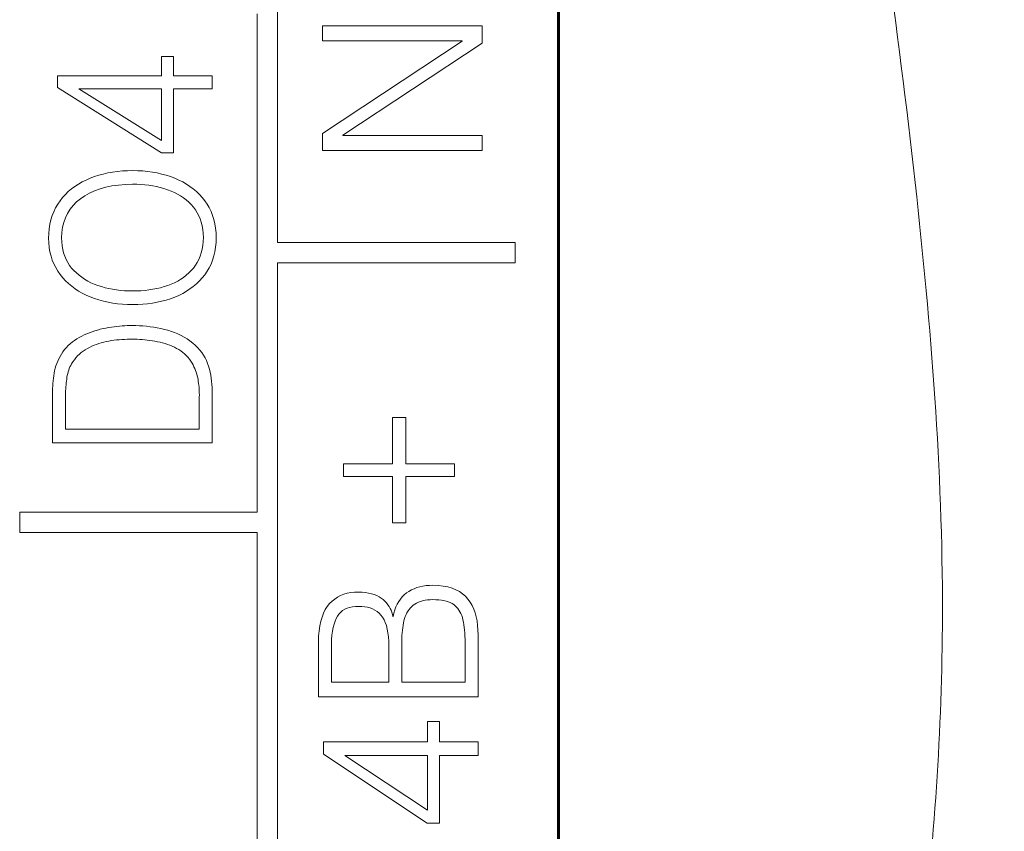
# Model space of a CAD drawing. Header units: millimetres. Extents: x 0 to 420, y 0 to 297.
# Tile 6 of 66: x 68 to 78, y 114 to 122. Entities that reach past the tile are written whole.
import ezdxf

# ---------------------------------------------------------------- set-up
doc = ezdxf.new("R2010")
doc.units = ezdxf.units.MM
for name, pattern in [('K5LT32768', [0]), ('K5LT32769', [6, 4, -2]), ('K5LT_BASIC', [0]), ('K5LT_THIN', [0])]:
    doc.linetypes.add(name, pattern=pattern)
doc.layers.add('Системный слой', color=7, linetype='Continuous')
doc.layers.add('Слой 1', color=6, linetype='Continuous')

# ---------------------------------------------------------------- blocks, each defined once
blk = doc.blocks.new('U13')
at = {"layer": 'Системный слой', "linetype": 'K5LT32769', "lineweight": 0}
blk.add_line((73.3946, 149.6703), (73.3946, 105.4638), dxfattribs=at)

msp = doc.modelspace()

# ---------------------------------------------------------------- linework, layer by layer
at = {"layer": 'Системный слой', "linetype": 'K5LT_BASIC', "lineweight": 60}
msp.add_line((73.3946, 106.0953), (73.3946, 153.5953), dxfattribs=at)
msp.add_line((73.3946, 106.0953), (73.3946, 153.5953), dxfattribs=at)
at = {"layer": 'Системный слой', "linetype": 'K5LT_THIN', "lineweight": 18}
msp.add_open_spline([(76.688, 156.0953), (77.3651, 152.6218), (77.8948, 147.8016), (77.0696, 141.5524), (76.3365, 137.3815), (75.7304, 133.0314), (75.7984, 128.8018), (76.324, 124.5846), (76.9363, 120.3399), (77.249, 116.2908), (76.9805, 112.6459), (76.214, 108.4882), (75.383, 105.4936), (74.854, 103.5864)], degree=3, knots=[0, 0, 0, 0, 2.614479, 3.512213, 4.631275, 5.734535, 6.733548, 7.736573, 8.859495, 9.892615, 10.714853, 11.543002, 13, 13, 13, 13], dxfattribs=at)
at = {"layer": 'Слой 1', "linetype": 'K5LT32768', "lineweight": 18}
for p, q in [((70.6446, 124.6437), (70.6446, 119.7638)), ((70.4446, 117.1238), (70.4446, 122.0038)), ((72.6471, 121.8864), (71.0844, 121.8864)), ((71.0844, 121.8864), (71.0844, 121.7381)), ((72.6471, 121.7146), (72.6471, 121.8864)), ((71.0844, 121.7381), (72.45, 121.7381)), ((72.45, 121.7345), (71.0844, 120.8319)), ((71.2833, 120.8156), (72.6471, 121.7146)), ((72.45, 121.7381), (72.45, 121.7345)), ((69.6268, 121.5844), (69.5092, 121.5844)), ((69.5092, 121.5844), (69.5092, 121.394)), ((69.6268, 121.394), (69.6268, 121.5844)), ((69.5092, 121.394), (68.4909, 121.394)), ((68.4909, 121.394), (68.4909, 121.28)), ((70.0048, 121.394), (69.6268, 121.394)), ((70.0048, 121.2686), (70.0048, 121.394)), ((68.4909, 121.28), (69.5074, 120.6403)), ((68.6989, 121.2686), (69.5092, 121.2686)), ((69.5092, 120.7624), (68.6989, 121.2686)), ((69.5092, 121.2686), (69.5092, 120.7624)), ((69.6268, 120.6403), (69.6268, 121.2686)), ((69.6268, 121.2686), (70.0048, 121.2686)), ((71.0844, 120.8319), (71.0844, 120.6637)), ((71.2833, 120.812), (71.2833, 120.8156)), ((72.6471, 120.812), (71.2833, 120.812)), ((72.6471, 120.6637), (72.6471, 120.812)), ((69.5074, 120.6403), (69.6268, 120.6403)), ((71.0844, 120.6637), (72.6471, 120.6637)), ((68.851, 120.4085), (68.8093, 120.3929)), ((68.8939, 120.4223), (68.851, 120.4085)), ((68.9379, 120.4343), (68.8939, 120.4223)), ((68.983, 120.4445), (68.9379, 120.4343)), ((69.0293, 120.4528), (68.983, 120.4445)), ((69.0766, 120.4593), (69.0293, 120.4528)), ((69.125, 120.4639), (69.0766, 120.4593)), ((69.1746, 120.4668), (69.125, 120.4639)), ((69.2253, 120.4677), (69.1746, 120.4668)), ((69.2752, 120.4667), (69.2253, 120.4677)), ((69.3241, 120.4639), (69.2752, 120.4667)), ((69.372, 120.4592), (69.3241, 120.4639)), ((69.4189, 120.4528), (69.372, 120.4592)), ((69.4647, 120.4444), (69.4189, 120.4528)), ((69.5095, 120.4343), (69.4647, 120.4444)), ((69.5532, 120.4223), (69.5095, 120.4343)), ((69.5959, 120.4085), (69.5532, 120.4223)), ((69.6376, 120.3929), (69.5959, 120.4085)), ((68.6595, 120.3129), (68.6267, 120.2883)), ((68.6941, 120.3356), (68.6595, 120.3129)), ((68.7306, 120.3565), (68.6941, 120.3356)), ((68.769, 120.3756), (68.7306, 120.3565)), ((68.8093, 120.3929), (68.769, 120.3756)), ((68.9629, 120.3052), (69.0231, 120.3175)), ((69.0231, 120.3175), (69.0869, 120.3265)), ((69.0869, 120.3265), (69.1543, 120.3321)), ((69.1543, 120.3321), (69.2253, 120.3343)), ((69.2253, 120.3343), (69.266, 120.3337)), ((69.266, 120.3337), (69.3061, 120.3319)), ((69.3061, 120.3319), (69.3454, 120.3286)), ((69.3454, 120.3286), (69.3841, 120.324)), ((69.3841, 120.324), (69.4221, 120.318)), ((69.4221, 120.318), (69.4594, 120.3107)), ((69.4594, 120.3107), (69.496, 120.302)), ((69.6776, 120.3757), (69.6376, 120.3929)), ((69.7158, 120.3568), (69.6776, 120.3757)), ((69.7522, 120.336), (69.7158, 120.3568)), ((69.7868, 120.3134), (69.7522, 120.336)), ((69.8195, 120.289), (69.7868, 120.3134)), ((68.5668, 120.2335), (68.5397, 120.2034)), ((68.5958, 120.2618), (68.5668, 120.2335)), ((68.6267, 120.2883), (68.5958, 120.2618)), ((68.7152, 120.1926), (68.7576, 120.2219)), ((68.7576, 120.2219), (68.8036, 120.2478)), ((68.8036, 120.2478), (68.8531, 120.2703)), ((68.8531, 120.2703), (68.9062, 120.2894)), ((68.9062, 120.2894), (68.9629, 120.3052)), ((69.496, 120.302), (69.5319, 120.292)), ((69.5319, 120.292), (69.5671, 120.2805)), ((69.5671, 120.2805), (69.6011, 120.2676)), ((69.6011, 120.2676), (69.6336, 120.2532)), ((69.6336, 120.2532), (69.6647, 120.2373)), ((69.6647, 120.2373), (69.6943, 120.2198)), ((69.6943, 120.2198), (69.7225, 120.2008)), ((69.8505, 120.2628), (69.8195, 120.289)), ((69.8796, 120.2347), (69.8505, 120.2628)), ((69.9069, 120.2048), (69.8796, 120.2347)), ((68.4915, 120.138), (68.4711, 120.1027)), ((68.5144, 120.1715), (68.4915, 120.138)), ((68.5397, 120.2034), (68.5144, 120.1715)), ((68.6129, 120.0886), (68.6425, 120.1259)), ((68.6425, 120.1259), (68.6766, 120.1606)), ((68.6766, 120.1606), (68.7152, 120.1926)), ((69.7225, 120.2008), (69.7491, 120.1803)), ((69.7491, 120.1803), (69.7743, 120.1583)), ((69.7743, 120.1583), (69.7981, 120.1347)), ((69.7981, 120.1347), (69.8203, 120.1096)), ((69.9325, 120.1731), (69.9069, 120.2048)), ((69.9554, 120.1399), (69.9325, 120.1731)), ((69.9757, 120.105), (69.9554, 120.1399)), ((68.4383, 120.0267), (68.4258, 119.986)), ((68.4534, 120.0656), (68.4383, 120.0267)), ((68.4711, 120.1027), (68.4534, 120.0656)), ((68.567, 120.0059), (68.5877, 120.0486)), ((68.5877, 120.0486), (68.6129, 120.0886)), ((69.8203, 120.1096), (69.8403, 120.0833)), ((69.8403, 120.0833), (69.858, 120.0554)), ((69.858, 120.0554), (69.8735, 120.0257)), ((69.8735, 120.0257), (69.8866, 119.9945)), ((69.9934, 120.0682), (69.9757, 120.105)), ((70.0085, 120.0297), (69.9934, 120.0682)), ((70.0209, 119.9893), (70.0085, 120.0297)), ((68.416, 119.9435), (68.4088, 119.8992)), ((68.4258, 119.986), (68.416, 119.9435)), ((68.539, 119.9125), (68.5508, 119.9605)), ((68.5508, 119.9605), (68.567, 120.0059)), ((69.8866, 119.9945), (69.8975, 119.9616)), ((69.8975, 119.9616), (69.906, 119.927)), ((69.906, 119.927), (69.9123, 119.8908)), ((70.0308, 119.9472), (70.0209, 119.9893)), ((70.038, 119.9033), (70.0308, 119.9472)), ((68.4042, 119.8531), (68.4023, 119.8052)), ((68.4088, 119.8992), (68.4042, 119.8531)), ((68.5289, 119.8085), (68.5317, 119.8618)), ((68.5317, 119.8618), (68.539, 119.9125)), ((69.9123, 119.8908), (69.9163, 119.8529)), ((69.9163, 119.8529), (69.918, 119.8134)), ((70.0426, 119.8576), (70.038, 119.9033)), ((70.0446, 119.8101), (70.0426, 119.8576)), ((68.4023, 119.8052), (68.4043, 119.7592)), ((68.4043, 119.7592), (68.4089, 119.7148)), ((68.5306, 119.7693), (68.5289, 119.8085)), ((68.5347, 119.7317), (68.5306, 119.7693)), ((68.5411, 119.6957), (68.5347, 119.7317)), ((69.9123, 119.735), (69.9061, 119.6984)), ((69.9163, 119.7733), (69.9123, 119.735)), ((69.918, 119.8134), (69.9163, 119.7733)), ((70.038, 119.7174), (70.0426, 119.7629)), ((70.0426, 119.7629), (70.0446, 119.8101)), ((72.9696, 119.7638), (70.6446, 119.7638)), ((72.9696, 119.5637), (72.9696, 119.7638)), ((68.4089, 119.7148), (68.4163, 119.6721)), ((68.4163, 119.6721), (68.4263, 119.631)), ((68.4263, 119.631), (68.4389, 119.5916)), ((68.5498, 119.6614), (68.5411, 119.6957)), ((68.5609, 119.6286), (68.5498, 119.6614)), ((69.8975, 119.6634), (69.8867, 119.6301)), ((69.9061, 119.6984), (69.8975, 119.6634)), ((70.0085, 119.5917), (70.0209, 119.6319)), ((70.0209, 119.6319), (70.0308, 119.6738)), ((70.0308, 119.6738), (70.038, 119.7174)), ((68.4389, 119.5916), (68.4542, 119.5538)), ((68.4542, 119.5538), (68.4722, 119.5177)), ((68.5743, 119.5975), (68.5609, 119.6286)), ((68.59, 119.568), (68.5743, 119.5975)), ((68.608, 119.5401), (68.59, 119.568)), ((68.6284, 119.5138), (68.608, 119.5401)), ((69.8403, 119.5404), (69.8203, 119.5138)), ((69.8581, 119.5686), (69.8403, 119.5404)), ((69.8735, 119.5985), (69.8581, 119.5686)), ((69.8867, 119.6301), (69.8735, 119.5985)), ((69.9757, 119.5167), (69.9934, 119.5533)), ((69.9934, 119.5533), (70.0085, 119.5917)), ((70.6446, 119.5637), (72.9696, 119.5637)), ((70.6446, 119.5637), (70.6446, 114.6837)), ((68.4722, 119.5177), (68.4929, 119.4832)), ((68.4929, 119.4832), (68.5162, 119.4504)), ((68.5162, 119.4504), (68.5415, 119.419)), ((68.6509, 119.4889), (68.6284, 119.5138)), ((68.6749, 119.4654), (68.6509, 119.4889)), ((68.7003, 119.4435), (68.6749, 119.4654)), ((68.7272, 119.423), (68.7003, 119.4435)), ((69.7501, 119.4433), (69.7237, 119.4227)), ((69.775, 119.4653), (69.7501, 119.4433)), ((69.7984, 119.4888), (69.775, 119.4653)), ((69.8203, 119.5138), (69.7984, 119.4888)), ((69.9069, 119.4172), (69.9325, 119.4487)), ((69.9325, 119.4487), (69.9554, 119.4818)), ((69.9554, 119.4818), (69.9757, 119.5167)), ((68.5415, 119.419), (68.5686, 119.3894)), ((68.5686, 119.3894), (68.5976, 119.3615)), ((68.5976, 119.3615), (68.6285, 119.3353)), ((68.7556, 119.404), (68.7272, 119.423)), ((68.7853, 119.3865), (68.7556, 119.404)), ((68.8166, 119.3705), (68.7853, 119.3865)), ((68.8493, 119.356), (68.8166, 119.3705)), ((68.8834, 119.3429), (68.8493, 119.356)), ((68.919, 119.3315), (68.8834, 119.3429)), ((69.5689, 119.3429), (69.5337, 119.3315)), ((69.6029, 119.3559), (69.5689, 119.3429)), ((69.6354, 119.3703), (69.6029, 119.3559)), ((69.6663, 119.3863), (69.6354, 119.3703)), ((69.6958, 119.4038), (69.6663, 119.3863)), ((69.7237, 119.4227), (69.6958, 119.4038)), ((69.8195, 119.3332), (69.8505, 119.3594)), ((69.8505, 119.3594), (69.8796, 119.3874)), ((69.8796, 119.3874), (69.9069, 119.4172)), ((68.6285, 119.3353), (68.6612, 119.3109)), ((68.6612, 119.3109), (68.6959, 119.2883)), ((68.6959, 119.2883), (68.7324, 119.2673)), ((68.7324, 119.2673), (68.7708, 119.2481)), ((68.7708, 119.2481), (68.8111, 119.2306)), ((68.9551, 119.3214), (68.919, 119.3315)), ((68.9919, 119.3128), (68.9551, 119.3214)), ((69.0293, 119.3054), (68.9919, 119.3128)), ((69.0672, 119.2995), (69.0293, 119.3054)), ((69.1058, 119.2948), (69.0672, 119.2995)), ((69.145, 119.2916), (69.1058, 119.2948)), ((69.1848, 119.2897), (69.145, 119.2916)), ((69.2253, 119.2892), (69.1848, 119.2897)), ((69.2664, 119.2897), (69.2253, 119.2892)), ((69.3069, 119.2916), (69.2664, 119.2897)), ((69.3465, 119.2948), (69.3069, 119.2916)), ((69.3855, 119.2994), (69.3465, 119.2948)), ((69.4237, 119.3054), (69.3855, 119.2994)), ((69.4611, 119.3127), (69.4237, 119.3054)), ((69.4978, 119.3214), (69.4611, 119.3127)), ((69.5337, 119.3315), (69.4978, 119.3214)), ((69.6376, 119.229), (69.6776, 119.2462)), ((69.6776, 119.2462), (69.7158, 119.2653)), ((69.7158, 119.2653), (69.7522, 119.2861)), ((69.7522, 119.2861), (69.7868, 119.3088)), ((69.7868, 119.3088), (69.8195, 119.3332)), ((68.8111, 119.2306), (68.8529, 119.215)), ((68.8529, 119.215), (68.8957, 119.2012)), ((68.8957, 119.2012), (68.9396, 119.1893)), ((68.9396, 119.1893), (68.9846, 119.1791)), ((68.9846, 119.1791), (69.0306, 119.1708)), ((69.0306, 119.1708), (69.0777, 119.1643)), ((69.0777, 119.1643), (69.1258, 119.1596)), ((69.1258, 119.1596), (69.175, 119.1568)), ((69.175, 119.1568), (69.2253, 119.1557)), ((69.2253, 119.1557), (69.2752, 119.1567)), ((69.2752, 119.1567), (69.3241, 119.1594)), ((69.3241, 119.1594), (69.372, 119.164)), ((69.372, 119.164), (69.4189, 119.1703)), ((69.4189, 119.1703), (69.4647, 119.1785)), ((69.4647, 119.1785), (69.5095, 119.1884)), ((69.5095, 119.1884), (69.5532, 119.2001)), ((69.5532, 119.2001), (69.5959, 119.2137)), ((69.5959, 119.2137), (69.6376, 119.229)), ((68.777, 118.8704), (68.7514, 118.8594)), ((68.8028, 118.8806), (68.777, 118.8704)), ((68.8289, 118.8901), (68.8028, 118.8806)), ((68.8552, 118.8988), (68.8289, 118.8901)), ((68.8817, 118.9067), (68.8552, 118.8988)), ((68.9085, 118.9139), (68.8817, 118.9067)), ((68.9355, 118.9204), (68.9085, 118.9139)), ((68.9627, 118.9261), (68.9355, 118.9204)), ((68.9901, 118.9311), (68.9627, 118.9261)), ((69.0176, 118.9353), (68.9901, 118.9311)), ((69.0447, 118.939), (69.0176, 118.9353)), ((69.0713, 118.9422), (69.0447, 118.939)), ((69.0974, 118.9448), (69.0713, 118.9422)), ((69.1232, 118.947), (69.0974, 118.9448)), ((69.1484, 118.9487), (69.1232, 118.947)), ((69.1733, 118.9498), (69.1484, 118.9487)), ((69.1977, 118.9505), (69.1733, 118.9498)), ((69.2216, 118.9506), (69.1977, 118.9505)), ((69.2566, 118.9504), (69.2216, 118.9506)), ((69.2915, 118.9492), (69.2566, 118.9504)), ((69.3265, 118.947), (69.2915, 118.9492)), ((69.3615, 118.9438), (69.3265, 118.947)), ((69.3964, 118.9397), (69.3615, 118.9438)), ((69.4314, 118.9345), (69.3964, 118.9397)), ((69.4664, 118.9284), (69.4314, 118.9345)), ((69.5014, 118.9213), (69.4664, 118.9284)), ((69.5364, 118.9132), (69.5014, 118.9213)), ((69.5708, 118.9041), (69.5364, 118.9132)), ((69.6043, 118.8936), (69.5708, 118.9041)), ((69.6368, 118.8816), (69.6043, 118.8936)), ((69.6685, 118.8682), (69.6368, 118.8816)), ((69.6992, 118.8534), (69.6685, 118.8682)), ((68.6153, 118.7729), (68.5958, 118.755)), ((68.6357, 118.7898), (68.6153, 118.7729)), ((68.657, 118.8057), (68.6357, 118.7898)), ((68.6792, 118.8206), (68.657, 118.8057)), ((68.7023, 118.8345), (68.6792, 118.8206)), ((68.7264, 118.8475), (68.7023, 118.8345)), ((68.7514, 118.8594), (68.7264, 118.8475)), ((68.848, 118.7574), (68.8709, 118.7664)), ((68.8709, 118.7664), (68.8942, 118.7745)), ((68.8942, 118.7745), (68.918, 118.7819)), ((68.918, 118.7819), (68.9422, 118.7884)), ((68.9422, 118.7884), (68.9668, 118.7942)), ((68.9668, 118.7942), (68.9919, 118.7992)), ((68.9919, 118.7992), (69.0173, 118.8032)), ((69.0173, 118.8032), (69.0427, 118.8067)), ((69.0427, 118.8067), (69.0681, 118.8097)), ((69.0681, 118.8097), (69.0936, 118.8122)), ((69.0936, 118.8122), (69.1192, 118.8142)), ((69.1192, 118.8142), (69.1447, 118.8157)), ((69.1447, 118.8157), (69.1703, 118.8167)), ((69.1703, 118.8167), (69.196, 118.8172)), ((69.196, 118.8172), (69.2216, 118.8171)), ((69.2216, 118.8171), (69.2457, 118.8171)), ((69.2457, 118.8171), (69.2699, 118.8165)), ((69.2699, 118.8165), (69.2943, 118.8155)), ((69.2943, 118.8155), (69.3189, 118.8138)), ((69.3189, 118.8138), (69.3436, 118.8116)), ((69.3436, 118.8116), (69.3685, 118.8089)), ((69.3685, 118.8089), (69.3935, 118.8057)), ((69.3935, 118.8057), (69.4187, 118.8019)), ((69.4187, 118.8019), (69.4441, 118.7976)), ((69.4441, 118.7976), (69.4693, 118.7929)), ((69.4693, 118.7929), (69.4941, 118.7875)), ((69.4941, 118.7875), (69.5184, 118.7812)), ((69.5184, 118.7812), (69.5423, 118.7742)), ((69.5423, 118.7742), (69.5659, 118.7664)), ((69.5659, 118.7664), (69.589, 118.7579)), ((69.7291, 118.8371), (69.6992, 118.8534)), ((69.758, 118.8194), (69.7291, 118.8371)), ((69.786, 118.8003), (69.758, 118.8194)), ((69.8131, 118.7797), (69.786, 118.8003)), ((69.8382, 118.7576), (69.8131, 118.7797)), ((68.5282, 118.6718), (68.5145, 118.6492)), ((68.5432, 118.6941), (68.5282, 118.6718)), ((68.5597, 118.7162), (68.5432, 118.6941)), ((68.5773, 118.7361), (68.5597, 118.7162)), ((68.5958, 118.755), (68.5773, 118.7361)), ((68.6871, 118.653), (68.7044, 118.6698)), ((68.7044, 118.6698), (68.7225, 118.6855)), ((68.7225, 118.6855), (68.7415, 118.7001)), ((68.7415, 118.7001), (68.7614, 118.7136)), ((68.7614, 118.7136), (68.7821, 118.726)), ((68.7821, 118.726), (68.8037, 118.7372)), ((68.8037, 118.7372), (68.8256, 118.7477)), ((68.8256, 118.7477), (68.848, 118.7574)), ((69.589, 118.7579), (69.6116, 118.7486)), ((69.6116, 118.7486), (69.6339, 118.7385)), ((69.6339, 118.7385), (69.6557, 118.7276)), ((69.6557, 118.7276), (69.6766, 118.7156)), ((69.6766, 118.7156), (69.6964, 118.7026)), ((69.6964, 118.7026), (69.7153, 118.6885)), ((69.7153, 118.6885), (69.7332, 118.6735)), ((69.7332, 118.6735), (69.7501, 118.6574)), ((69.8614, 118.7346), (69.8382, 118.7576)), ((69.8827, 118.7109), (69.8614, 118.7346)), ((69.9019, 118.6864), (69.8827, 118.7109)), ((69.9192, 118.6611), (69.9019, 118.6864)), ((68.482, 118.5797), (68.4739, 118.556)), ((68.4914, 118.6032), (68.482, 118.5797)), ((68.5023, 118.6263), (68.4914, 118.6032)), ((68.5145, 118.6492), (68.5023, 118.6263)), ((68.6189, 118.5602), (68.6266, 118.5746)), ((68.6266, 118.5746), (68.6404, 118.5959)), ((68.6404, 118.5959), (68.6551, 118.616)), ((68.6551, 118.616), (68.6707, 118.6351)), ((68.6707, 118.6351), (68.6871, 118.653)), ((69.7501, 118.6574), (69.766, 118.6402)), ((69.766, 118.6402), (69.7808, 118.6221)), ((69.7808, 118.6221), (69.7948, 118.6029)), ((69.7948, 118.6029), (69.8077, 118.5827)), ((69.8077, 118.5827), (69.8173, 118.565)), ((69.9345, 118.6349), (69.9192, 118.6611)), ((69.9479, 118.608), (69.9345, 118.6349)), ((69.9592, 118.5803), (69.9479, 118.608)), ((69.9686, 118.5518), (69.9592, 118.5803)), ((68.4573, 118.4837), (68.4533, 118.4592)), ((68.462, 118.5078), (68.4573, 118.4837)), ((68.4673, 118.5321), (68.462, 118.5078)), ((68.4739, 118.556), (68.4673, 118.5321)), ((68.5857, 118.463), (68.5897, 118.4804)), ((68.5897, 118.4804), (68.5943, 118.4974)), ((68.5943, 118.4974), (68.5995, 118.5139)), ((68.5995, 118.5139), (68.6054, 118.5298)), ((68.6054, 118.5298), (68.6118, 118.5452)), ((68.6118, 118.5452), (68.6189, 118.5602)), ((69.8173, 118.565), (69.8261, 118.5472)), ((69.8261, 118.5472), (69.8341, 118.5294)), ((69.8341, 118.5294), (69.8413, 118.5115)), ((69.8413, 118.5115), (69.8477, 118.4936)), ((69.8477, 118.4936), (69.8534, 118.4757)), ((69.8534, 118.4757), (69.8582, 118.4577)), ((69.9768, 118.523), (69.9686, 118.5518)), ((69.9839, 118.4939), (69.9768, 118.523)), ((69.99, 118.4645), (69.9839, 118.4939)), ((68.4448, 118.3845), (68.4432, 118.3592)), ((68.4471, 118.4097), (68.4448, 118.3845)), ((68.4499, 118.4346), (68.4471, 118.4097)), ((68.4533, 118.4592), (68.4499, 118.4346)), ((68.573, 118.3696), (68.5748, 118.3887)), ((68.5748, 118.3887), (68.577, 118.4076)), ((68.577, 118.4076), (68.5795, 118.4264)), ((68.5795, 118.4264), (68.5823, 118.445)), ((68.5823, 118.445), (68.5857, 118.463)), ((69.8582, 118.4577), (69.8623, 118.4396)), ((69.8623, 118.4396), (69.8655, 118.4216)), ((69.8655, 118.4216), (69.8685, 118.4037)), ((69.8685, 118.4037), (69.8711, 118.3856)), ((69.8711, 118.3856), (69.8733, 118.3673)), ((69.995, 118.4348), (69.99, 118.4645)), ((69.9991, 118.4048), (69.995, 118.4348)), ((70.002, 118.3744), (69.9991, 118.4048)), ((68.4422, 118.3335), (68.4419, 118.3077)), ((68.4419, 118.3077), (68.4421, 118.2816)), ((68.4421, 118.2816), (68.4421, 117.8014)), ((68.4432, 118.3592), (68.4422, 118.3335)), ((68.5686, 118.2722), (68.5688, 118.2919)), ((68.5688, 118.2919), (68.5694, 118.3116)), ((68.5694, 118.3116), (68.5702, 118.331)), ((68.5702, 118.331), (68.5714, 118.3504)), ((68.5714, 118.3504), (68.573, 118.3696)), ((69.8733, 118.3673), (69.8751, 118.3487)), ((69.8751, 118.3487), (69.8765, 118.3299)), ((69.8765, 118.3299), (69.8775, 118.3108)), ((69.8775, 118.3108), (69.8782, 118.2916)), ((69.8782, 118.2916), (69.8784, 118.272)), ((70.004, 118.3438), (70.002, 118.3744)), ((70.0049, 118.3128), (70.004, 118.3438)), ((70.0048, 118.2816), (70.0049, 118.3128)), ((70.0048, 117.8014), (70.0048, 118.2816)), ((68.5687, 118.2523), (68.5686, 118.2722)), ((68.5687, 117.9348), (68.5687, 118.2523)), ((69.8784, 118.272), (69.8782, 118.2523)), ((69.8782, 118.2523), (69.8782, 117.9348)), ((71.8985, 118.0507), (71.7682, 118.0507)), ((71.7682, 118.0507), (71.7682, 117.5971)), ((71.8985, 117.5971), (71.8985, 118.0507)), ((69.8782, 117.9348), (68.5687, 117.9348)), ((68.4421, 117.8014), (70.0048, 117.8014)), ((71.7682, 117.5971), (71.2907, 117.5971)), ((71.2907, 117.5971), (71.2907, 117.4734)), ((72.376, 117.5971), (71.8985, 117.5971)), ((72.376, 117.4734), (72.376, 117.5971)), ((71.2907, 117.4734), (71.7682, 117.4734)), ((71.7682, 117.4734), (71.7682, 117.0198)), ((71.8985, 117.0198), (71.8985, 117.4734)), ((71.8985, 117.4734), (72.376, 117.4734)), ((68.1196, 116.9238), (68.1196, 117.1238)), ((68.1196, 117.1238), (70.4446, 117.1238)), ((71.7682, 117.0198), (71.8985, 117.0198)), ((70.4446, 116.9238), (68.1196, 116.9238)), ((70.4446, 106.9638), (70.4446, 116.9238)), ((71.9554, 116.3627), (71.9307, 116.3487)), ((71.9815, 116.3748), (71.9554, 116.3627)), ((72.0089, 116.3851), (71.9815, 116.3748)), ((72.0376, 116.3935), (72.0089, 116.3851)), ((72.0677, 116.4), (72.0376, 116.3935)), ((72.0991, 116.4047), (72.0677, 116.4)), ((72.1319, 116.4075), (72.0991, 116.4047)), ((72.166, 116.4085), (72.1319, 116.4075)), ((72.2179, 116.406), (72.166, 116.4085)), ((72.2663, 116.4004), (72.2179, 116.406)), ((72.3113, 116.3916), (72.2663, 116.4004)), ((72.3528, 116.3797), (72.3113, 116.3916)), ((72.3907, 116.3646), (72.3528, 116.3797)), ((72.4252, 116.3464), (72.3907, 116.3646)), ((71.2038, 116.2736), (71.1776, 116.2523)), ((71.2318, 116.292), (71.2038, 116.2736)), ((71.2616, 116.3075), (71.2318, 116.292)), ((71.2932, 116.3201), (71.2616, 116.3075)), ((71.3265, 116.3298), (71.2932, 116.3201)), ((71.3616, 116.3366), (71.3265, 116.3298)), ((71.3984, 116.3405), (71.3616, 116.3366)), ((71.4371, 116.3415), (71.3984, 116.3405)), ((71.4719, 116.3398), (71.4371, 116.3415)), ((71.5047, 116.3365), (71.4719, 116.3398)), ((71.5355, 116.3316), (71.5047, 116.3365)), ((71.5643, 116.325), (71.5355, 116.3316)), ((71.591, 116.3168), (71.5643, 116.325)), ((71.6157, 116.307), (71.591, 116.3168)), ((71.6384, 116.2955), (71.6157, 116.307)), ((71.659, 116.2824), (71.6384, 116.2955)), ((71.6776, 116.2676), (71.659, 116.2824)), ((71.6947, 116.2516), (71.6776, 116.2676)), ((71.8469, 116.2732), (71.8305, 116.2495)), ((71.8651, 116.295), (71.8469, 116.2732)), ((71.8853, 116.3149), (71.8651, 116.295)), ((71.9073, 116.3329), (71.8853, 116.3149)), ((71.9307, 116.3487), (71.9073, 116.3329)), ((72.0648, 116.2565), (72.0878, 116.2613)), ((72.0878, 116.2613), (72.1124, 116.2647)), ((72.1124, 116.2647), (72.1384, 116.2668)), ((72.1384, 116.2668), (72.166, 116.2676)), ((72.166, 116.2676), (72.195, 116.2671)), ((72.195, 116.2671), (72.2224, 116.2654)), ((72.2224, 116.2654), (72.2481, 116.2625)), ((72.2481, 116.2625), (72.2723, 116.2583)), ((72.2723, 116.2583), (72.2948, 116.253)), ((72.4562, 116.325), (72.4252, 116.3464)), ((72.4838, 116.3005), (72.4562, 116.325)), ((72.5078, 116.2728), (72.4838, 116.3005)), ((72.5292, 116.2421), (72.5078, 116.2728)), ((71.1113, 116.17), (71.0941, 116.1355)), ((71.1309, 116.2008), (71.1113, 116.17)), ((71.1531, 116.2281), (71.1309, 116.2008)), ((71.1776, 116.2523), (71.1531, 116.2281)), ((71.2813, 116.1599), (71.3022, 116.1729)), ((71.3022, 116.1729), (71.3251, 116.1834)), ((71.3251, 116.1834), (71.35, 116.1914)), ((71.35, 116.1914), (71.377, 116.1969)), ((71.377, 116.1969), (71.406, 116.2)), ((71.406, 116.2), (71.4371, 116.2006)), ((71.4371, 116.2006), (71.4679, 116.2002)), ((71.4679, 116.2002), (71.4971, 116.1976)), ((71.4971, 116.1976), (71.5247, 116.1928)), ((71.5247, 116.1928), (71.5506, 116.1857)), ((71.5506, 116.1857), (71.575, 116.1763)), ((71.575, 116.1763), (71.5977, 116.1647)), ((71.5977, 116.1647), (71.6187, 116.1509)), ((71.7102, 116.2351), (71.6947, 116.2516)), ((71.7241, 116.2179), (71.7102, 116.2351)), ((71.7363, 116.2002), (71.7241, 116.2179)), ((71.747, 116.1819), (71.7363, 116.2002)), ((71.756, 116.1629), (71.747, 116.1819)), ((71.7635, 116.1434), (71.756, 116.1629)), ((71.7928, 116.167), (71.784, 116.1358)), ((71.8034, 116.1964), (71.7928, 116.167)), ((71.816, 116.2239), (71.8034, 116.1964)), ((71.8305, 116.2495), (71.816, 116.2239)), ((71.9215, 116.1565), (71.9326, 116.1722)), ((71.9326, 116.1722), (71.9448, 116.1867)), ((71.9448, 116.1867), (71.9581, 116.2002)), ((71.9581, 116.2002), (71.9725, 116.2126)), ((71.9725, 116.2126), (71.9879, 116.2241)), ((71.9879, 116.2241), (72.0048, 116.2342)), ((72.0048, 116.2342), (72.0233, 116.2429)), ((72.0233, 116.2429), (72.0433, 116.2504)), ((72.0433, 116.2504), (72.0648, 116.2565)), ((72.2948, 116.253), (72.3157, 116.2464)), ((72.3157, 116.2464), (72.3349, 116.2387)), ((72.3349, 116.2387), (72.3526, 116.2297)), ((72.3526, 116.2297), (72.3686, 116.2195)), ((72.3686, 116.2195), (72.3831, 116.2079)), ((72.3831, 116.2079), (72.3965, 116.195)), ((72.3965, 116.195), (72.4089, 116.1809)), ((72.4089, 116.1809), (72.42, 116.1655)), ((72.42, 116.1655), (72.4301, 116.1489)), ((72.5481, 116.2095), (72.5292, 116.2421)), ((72.5643, 116.1748), (72.5481, 116.2095)), ((72.5779, 116.1381), (72.5643, 116.1748)), ((71.0795, 116.0975), (71.0675, 116.0559)), ((71.0941, 116.1355), (71.0795, 116.0975)), ((71.2066, 116.0568), (71.218, 116.0831)), ((71.218, 116.0831), (71.2309, 116.1061)), ((71.2309, 116.1061), (71.2456, 116.1265)), ((71.2456, 116.1265), (71.2624, 116.1444)), ((71.2624, 116.1444), (71.2813, 116.1599)), ((71.6187, 116.1509), (71.6381, 116.1348)), ((71.6381, 116.1348), (71.6559, 116.1164)), ((71.6559, 116.1164), (71.6721, 116.0955)), ((71.6721, 116.0955), (71.6865, 116.0713)), ((71.6865, 116.0713), (71.6989, 116.044)), ((71.7693, 116.1233), (71.7635, 116.1434)), ((71.7735, 116.1027), (71.7693, 116.1233)), ((71.7771, 116.1027), (71.7735, 116.1027)), ((71.784, 116.1358), (71.7771, 116.1027)), ((71.882, 116.0614), (71.8878, 116.0826)), ((71.8878, 116.0826), (71.8946, 116.1027)), ((71.8946, 116.1027), (71.9025, 116.1217)), ((71.9025, 116.1217), (71.9114, 116.1397)), ((71.9114, 116.1397), (71.9215, 116.1565)), ((72.4301, 116.1489), (72.439, 116.1311)), ((72.439, 116.1311), (72.4468, 116.112)), ((72.4468, 116.112), (72.4535, 116.0916)), ((72.4535, 116.0916), (72.459, 116.07)), ((72.459, 116.07), (72.464, 116.0469)), ((72.589, 116.0993), (72.5779, 116.1381)), ((72.5975, 116.0585), (72.589, 116.0993)), ((71.058, 116.0107), (71.051, 115.9619)), ((71.0675, 116.0559), (71.058, 116.0107)), ((71.182, 115.9583), (71.1887, 115.9944)), ((71.1887, 115.9944), (71.1969, 116.0272)), ((71.1969, 116.0272), (71.2066, 116.0568)), ((71.6989, 116.044), (71.7094, 116.0134)), ((71.7094, 116.0134), (71.7181, 115.9796)), ((71.7181, 115.9796), (71.7248, 115.9426)), ((71.8637, 115.9421), (71.8661, 115.9677)), ((71.8661, 115.9677), (71.8692, 115.9924)), ((71.8692, 115.9924), (71.8728, 116.0163)), ((71.8728, 116.0163), (71.8771, 116.0393)), ((71.8771, 116.0393), (71.882, 116.0614)), ((72.464, 116.0469), (72.4683, 116.0224)), ((72.4683, 116.0224), (72.472, 115.9966)), ((72.472, 115.9966), (72.475, 115.9695)), ((72.475, 115.9695), (72.4774, 115.941)), ((72.6033, 116.0157), (72.5975, 116.0585)), ((72.6066, 115.9708), (72.6033, 116.0157)), ((72.6073, 115.924), (72.6066, 115.9708)), ((71.0465, 115.9095), (71.0446, 115.8535)), ((71.051, 115.9619), (71.0465, 115.9095)), ((71.1716, 115.8305), (71.1735, 115.8763)), ((71.1735, 115.8763), (71.177, 115.919)), ((71.177, 115.919), (71.182, 115.9583)), ((71.7248, 115.9426), (71.7297, 115.9024)), ((71.7297, 115.9024), (71.7326, 115.8589)), ((71.8602, 115.8602), (71.8608, 115.8884)), ((71.8608, 115.8884), (71.8619, 115.9157)), ((71.8619, 115.9157), (71.8637, 115.9421)), ((72.4774, 115.941), (72.4792, 115.9113)), ((72.4792, 115.9113), (72.4803, 115.8802)), ((72.4803, 115.8802), (72.4808, 115.8477)), ((72.6073, 115.3174), (72.6073, 115.924)), ((71.0446, 115.8535), (71.0446, 115.3174)), ((71.1712, 115.7813), (71.1716, 115.8305)), ((71.1712, 115.4583), (71.1712, 115.7813)), ((71.7326, 115.8589), (71.7337, 115.8123)), ((71.7337, 115.8123), (71.7337, 115.4583)), ((71.8603, 115.8312), (71.8602, 115.8602)), ((71.8603, 115.4583), (71.8603, 115.8312)), ((72.4808, 115.8477), (72.4807, 115.814)), ((72.4807, 115.814), (72.4807, 115.4583)), ((71.7337, 115.4583), (71.1712, 115.4583)), ((72.4807, 115.4583), (71.8603, 115.4583)), ((71.0446, 115.3174), (72.6073, 115.3174)), ((72.2293, 115.0751), (72.1117, 115.0751)), ((72.1117, 115.0751), (72.1117, 114.8741)), ((72.2293, 114.8741), (72.2293, 115.0751)), ((72.1117, 114.8741), (71.0934, 114.8741)), ((71.0934, 114.8741), (71.0934, 114.7538)), ((72.6073, 114.8741), (72.2293, 114.8741)), ((72.6073, 114.7418), (72.6073, 114.8741)), ((71.0934, 114.7538), (72.1099, 114.0785)), ((71.3014, 114.7418), (72.1117, 114.7418)), ((72.1117, 114.2074), (71.3014, 114.7418)), ((72.1117, 114.7418), (72.1117, 114.2074)), ((72.2293, 114.0785), (72.2293, 114.7418)), ((72.2293, 114.7418), (72.6073, 114.7418)), ((70.6446, 114.6837), (70.6446, 109.6037)), ((72.1099, 114.0785), (72.2293, 114.0785))]:
    msp.add_line(p, q, dxfattribs=at)

# ---------------------------------------------------------------- block references
at = {"layer": 'Системный слой'}
msp.add_blockref('U13', (0, 0), dxfattribs=at)

doc.saveas('drawing.dxf')
